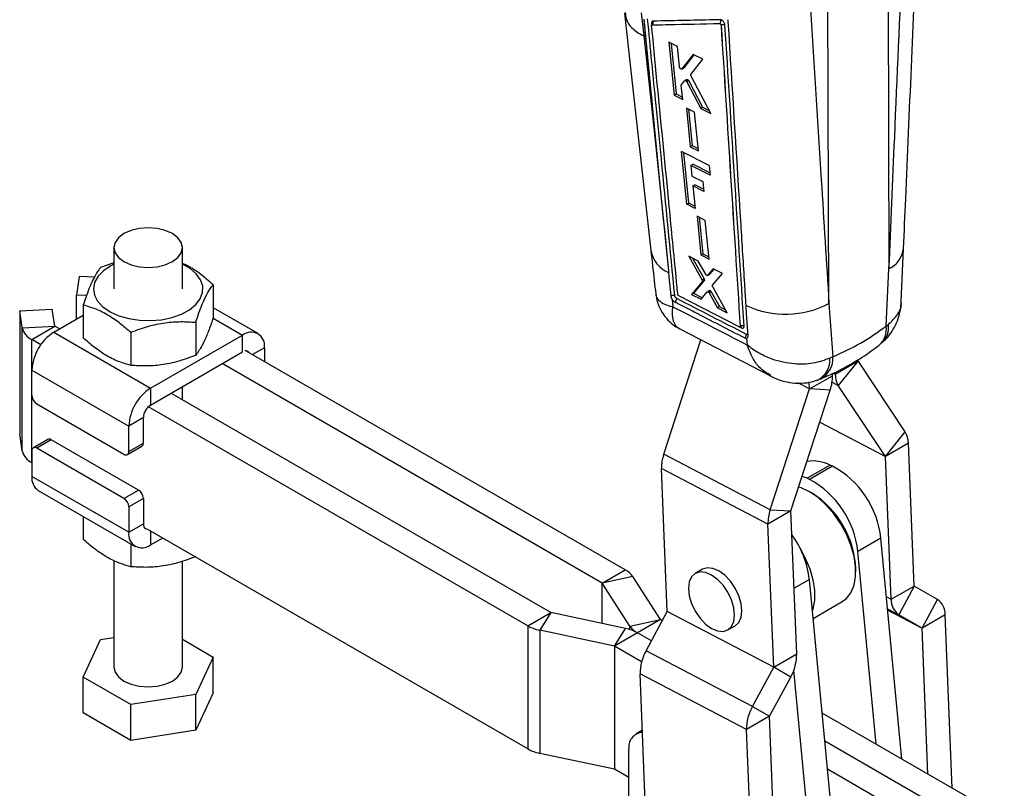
# Model space of a CAD drawing. Extents: x 78 to 731, y 58 to 554.
# Tile 16 of 17: x 527 to 719, y 295 to 445. Entities that reach past the tile are written whole.
import ezdxf

# ---------------------------------------------------------------- set-up
doc = ezdxf.new("R2010")
doc.units = 0
doc.header["$LTSCALE"] = 2
doc.layers.get('0').update_dxf_attribs({"linetype": 'CONTINUOUS'})

msp = doc.modelspace()

# ---------------------------------------------------------------- linework, layer by layer
at = {"color": 7, "linetype": 'CONTINUOUS'}
for p, q in [((696.305493, 459.502545), (696.531697, 396.035038)), ((684.855166, 389.29432), (684.628962, 452.761827)), ((648.287157, 445.86578), (648.811049, 441.364155)), ((663.84879, 443.457312), (663.85722, 443.462178)), ((663.85722, 443.462178), (663.857516, 443.461433)), ((655.359785, 439.303648), (653.687903, 440.136797)), ((653.687903, 440.136797), (654.712249, 429.856186)), ((654.115513, 439.923712), (655.097447, 430.078556)), ((655.752769, 435.336727), (655.359785, 439.303648)), ((658.400634, 437.786361), (656.212573, 434.956211)), ((658.554479, 437.709502), (656.597848, 435.178625)), ((660.318131, 436.828378), (658.400634, 437.786361)), ((656.181615, 434.929128), (656.566884, 435.151539)), ((656.597848, 435.178625), (656.212573, 434.956211)), ((656.597848, 435.178625), (656.564586, 435.155267)), ((657.972719, 433.867961), (660.318131, 436.828378)), ((661.857267, 426.264373), (657.997951, 433.560912)), ((656.378412, 429.019641), (656.10807, 431.749507)), ((656.13879, 431.886793), (656.75809, 432.645481)), ((657.172401, 432.89229), (656.786814, 432.669695)), ((657.403554, 432.833203), (657.017917, 432.61058)), ((657.5478, 432.654374), (657.162122, 432.431727)), ((657.162122, 432.431727), (659.879721, 427.259619)), ((657.547801, 432.654375), (660.266268, 427.482767)), ((655.097447, 430.078556), (654.712249, 429.856186)), ((654.712249, 429.856186), (656.378412, 429.019641)), ((655.097447, 430.078556), (656.335042, 429.457596)), ((660.266268, 427.482767), (659.879721, 427.259619)), ((660.266268, 427.482767), (661.556025, 426.833909)), ((657.109096, 427.320742), (657.851919, 419.801576)), ((658.706248, 426.517193), (657.109096, 427.320742)), ((657.53842, 427.104745), (658.238096, 420.024511)), ((659.445059, 418.995655), (658.706248, 426.517193)), ((659.879721, 427.259619), (661.857267, 426.264373)), ((658.238096, 420.024511), (657.851919, 419.801576)), ((657.851919, 419.801576), (659.445059, 418.995655)), ((658.238096, 420.024511), (659.401788, 419.436175)), ((661.539742, 416.151122), (656.149091, 418.880836)), ((657.170051, 408.600055), (656.149091, 418.880836)), ((657.555161, 408.822374), (656.578366, 418.663461)), ((657.973653, 416.161425), (658.359701, 416.384285)), ((657.973653, 416.161425), (658.178917, 414.081707)), ((661.723915, 414.259148), (657.973653, 416.161425)), ((661.680946, 414.700567), (658.359701, 416.384285)), ((661.539742, 416.151122), (661.723915, 414.259148)), ((658.178917, 414.081707), (660.27649, 413.016398)), ((658.367004, 412.175877), (658.752863, 412.398628)), ((658.367004, 412.175877), (658.801991, 407.767733)), ((660.463176, 411.109761), (658.367004, 412.175877)), ((660.419952, 411.551212), (658.752863, 412.398628)), ((660.27649, 413.016398), (660.463176, 411.109761)), ((652.084659, 411.0169), (653.592658, 395.655822)), ((657.170051, 408.600055), (657.555161, 408.822374)), ((658.801991, 407.767733), (657.170051, 408.600055)), ((658.75845, 408.208983), (657.555161, 408.822374)), ((659.180012, 406.284055), (659.92225, 398.764636)), ((660.765563, 405.473799), (659.180012, 406.284055)), ((659.608946, 406.064856), (660.306534, 398.986478)), ((661.503585, 397.951898), (660.765563, 405.473799)), ((545.67155, 400.172953), (545.67155, 392.116417)), ((559.004879, 392.116419), (559.004879, 400.172956)), ((660.306534, 398.986478), (659.92225, 398.764636)), ((659.92225, 398.764636), (661.503585, 397.951898)), ((660.306534, 398.986478), (661.460234, 398.393735)), ((698.913051, 389.675055), (699.367401, 399.986162)), ((545.671539, 397.226443), (543.084586, 396.317592)), ((659.401611, 397.544137), (657.575794, 398.483266)), ((657.575794, 398.483266), (660.157311, 393.852457)), ((658.286808, 398.117547), (660.540526, 394.073682)), ((660.851472, 394.977353), (659.401611, 397.544137)), ((653.592658, 395.655822), (653.624759, 395.329178)), ((661.21273, 394.756533), (661.596415, 394.97803)), ((662.310964, 396.046999), (661.237989, 394.776936)), ((661.621687, 394.99844), (661.237989, 394.776936)), ((661.621687, 394.99844), (661.595161, 394.980076)), ((662.448124, 395.976384), (661.621687, 394.99844)), ((662.211945, 392.829199), (664.102335, 395.124763)), ((664.102335, 395.124763), (662.310964, 396.046999)), ((695.970159, 384.909217), (696.531697, 396.035038)), ((538.920138, 394.578485), (538.368158, 390.936239)), ((541.856662, 394.430172), (538.920138, 394.578485)), ((564.978895, 392.930902), (564.978895, 386.502798)), ((660.188019, 393.528029), (658.124994, 391.071245)), ((660.571159, 393.749211), (658.507345, 391.291971)), ((660.540526, 394.073682), (660.157311, 393.852457)), ((660.571161, 393.74921), (660.188019, 393.528029)), ((655.432008, 391.061783), (655.429052, 391.083135)), ((658.507345, 391.291971), (658.124994, 391.071245)), ((658.124994, 391.071245), (659.979026, 390.111849)), ((658.507345, 391.291971), (660.220307, 390.405446)), ((659.979026, 390.111849), (661.160857, 391.549929)), ((661.570912, 391.793571), (661.188088, 391.572571)), ((661.769836, 391.755811), (661.386979, 391.534792)), ((661.932962, 391.568993), (661.55012, 391.347983)), ((661.55012, 391.347983), (663.14616, 388.472493)), ((661.932962, 391.568993), (663.52851, 388.693219)), ((665.066718, 387.4781), (662.244662, 392.503211)), ((540.355593, 390.835858), (538.368158, 390.936239)), ((538.368158, 386.227352), (538.368158, 390.936239)), ((654.336473, 390.095858), (654.490542, 388.666769)), ((667.391337, 384.723065), (655.644753, 390.76226)), ((684.855166, 389.29432), (685.601037, 378.92325)), ((527.328157, 387.886577), (533.637397, 388.205228)), ((527.832333, 384.559795), (527.328157, 387.886577)), ((527.328157, 387.886577), (527.328157, 363.934713)), ((534.141573, 384.878447), (533.637397, 388.205228)), ((539.697519, 389.020278), (539.697519, 382.592175)), ((573.722745, 383.431563), (564.978903, 388.479276)), ((663.52851, 388.693219), (663.14616, 388.472493)), ((663.14616, 388.472493), (665.066718, 387.4781)), ((663.52851, 388.693219), (664.735033, 388.068717)), ((533.95344, 383.678785), (539.697525, 386.994775)), ((561.591843, 385.63358), (561.591843, 379.205476)), ((527.832333, 384.559795), (534.141573, 384.878447)), ((527.832333, 360.607932), (527.832333, 384.559795)), ((529.667079, 382.288386), (534.145422, 384.873678)), ((533.95344, 383.678785), (552.809617, 372.793346)), ((535.084342, 384.331651), (534.145422, 384.873678)), ((548.951141, 383.678276), (548.951141, 377.250173)), ((655.819514, 384.348622), (673.457157, 375.185998)), ((667.562407, 384.835194), (667.563902, 384.836057)), ((667.563902, 384.836057), (667.563995, 384.835825)), ((695.970159, 384.909217), (696.421896, 385.218421)), ((531.43469, 381.267966), (529.667079, 382.288386)), ((529.667079, 358.336522), (529.667079, 382.288386)), ((552.809617, 372.793346), (570.722988, 383.134515)), ((570.722988, 379.868351), (570.722988, 383.134515)), ((652.679612, 359.940267), (659.924945, 382.215882)), ((668.968677, 381.204089), (668.888257, 382.546747)), ((552.809617, 369.527182), (570.722988, 379.868351)), ((645.210468, 337.466344), (571.241533, 380.167701)), ((574.96563, 380.684495), (574.96563, 378.017827)), ((640.732125, 334.881052), (566.763191, 377.582409)), ((685.601037, 378.92325), (685.040692, 378.648191)), ((686.047394, 375.539617), (690.525737, 378.12491)), ((690.527052, 378.120315), (686.67328, 373.354633)), ((690.525737, 378.12491), (690.514771, 378.396182)), ((699.688615, 364.300764), (690.527052, 378.120315)), ((529.710799, 376.330315), (548.566976, 365.444876)), ((529.710799, 371.376634), (529.710799, 376.330315)), ((686.047394, 375.539617), (686.032794, 375.900803)), ((681.050623, 372.655043), (680.996821, 373.986027)), ((681.050623, 372.655043), (685.528966, 375.240335)), ((685.528966, 375.240335), (685.513192, 375.630565)), ((552.809617, 372.793346), (552.809617, 369.527182)), ((630.738349, 329.111768), (556.769415, 371.813125)), ((559.004879, 370.522619), (559.004879, 373.103631)), ((673.397762, 349.123378), (681.04973, 372.649174)), ((677.452273, 348.923044), (685.104243, 372.448848)), ((685.104243, 372.448848), (681.04973, 372.649174)), ((695.834842, 359.535075), (686.67328, 373.354633)), ((530.653596, 369.743648), (547.624165, 359.946747)), ((626.260007, 326.526476), (552.291072, 369.227833)), ((551.395403, 367.077693), (548.566976, 365.444876)), ((551.395403, 362.124012), (551.395403, 367.077693)), ((548.566976, 360.491195), (548.566976, 365.444876)), ((695.834842, 359.535075), (699.688615, 364.300764)), ((527.832333, 360.607932), (527.328157, 363.934713)), ((532.815415, 362.841577), (529.986987, 361.20876)), ((533.482023, 362.775568), (530.653596, 361.142752)), ((550.452592, 352.978667), (533.482023, 362.775568)), ((529.710799, 360.598296), (529.710799, 355.644615)), ((547.624165, 351.345851), (530.653596, 361.142752)), ((548.290773, 359.880739), (551.119201, 361.513555)), ((548.566976, 360.491195), (551.395403, 362.124012)), ((700.3145, 362.115776), (695.836158, 359.530484)), ((701.439232, 334.291389), (700.3145, 362.115776)), ((673.397762, 349.123378), (652.679612, 359.940267)), ((696.960889, 331.706097), (695.836158, 359.530484)), ((529.7108, 358.311283), (529.667079, 358.336522)), ((672.973039, 346.331886), (652.254888, 357.148776)), ((653.37962, 329.324389), (652.254888, 357.148776)), ((685.071507, 357.844321), (680.593163, 355.259029)), ((685.539739, 357.637068), (681.061395, 355.051776)), ((685.539739, 357.637068), (685.071507, 357.844321)), ((548.566976, 344.759176), (529.710799, 355.644615)), ((680.593163, 355.259029), (679.633973, 355.630628)), ((681.061395, 355.051776), (680.593163, 355.259029)), ((530.953684, 352.897547), (549.809861, 342.012107)), ((547.624165, 351.345851), (550.452592, 352.978667)), ((551.395403, 351.345673), (548.566976, 349.712856)), ((551.395403, 351.345673), (551.395403, 346.391992)), ((681.560072, 352.359089), (681.088745, 352.631266)), ((548.566976, 349.712856), (548.566976, 344.759176)), ((677.451381, 348.917178), (672.973039, 346.331886)), ((673.397762, 349.123378), (677.452273, 348.923044)), ((678.576113, 321.092792), (677.451381, 348.917178)), ((539.697519, 347.849837), (539.697519, 343.398215)), ((548.566976, 344.759176), (551.395403, 346.391992)), ((626.260007, 302.574612), (552.291072, 345.275969)), ((674.09777, 318.507499), (672.973039, 346.331886)), ((552.809617, 342.309155), (555.119959, 343.642886)), ((694.950731, 343.606603), (690.472388, 341.02131)), ((699.053071, 300.614387), (694.950731, 343.606603)), ((548.951141, 342.507835), (548.951141, 338.056213)), ((545.67155, 339.223828), (545.67155, 318.518871)), ((694.052586, 303.501106), (690.472388, 341.02131)), ((559.004879, 318.518874), (559.004879, 339.120403)), ((640.732125, 334.881052), (645.210468, 337.466344)), ((660.234874, 337.55635), (658.820659, 336.739942)), ((690.067541, 337.077852), (690.067541, 337.622124)), ((646.676837, 336.144118), (640.735207, 334.878273)), ((652.039253, 327.755886), (646.676837, 336.144118)), ((686.340622, 280.07351), (681.044298, 335.57859)), ((646.097623, 326.490041), (640.735207, 334.878273)), ((696.960889, 331.706097), (701.439232, 334.291389)), ((701.442311, 334.28511), (698.426819, 328.717181)), ((705.989138, 331.665182), (701.442311, 334.28511)), ((702.973646, 326.097253), (705.989138, 331.665182)), ((681.76832, 327.990896), (687.436769, 331.263222)), ((626.260007, 326.526476), (630.738349, 329.111768)), ((630.743162, 329.109989), (628.550417, 325.679959)), ((645.273582, 326.014332), (630.743162, 329.109989)), ((646.097623, 326.490041), (652.039253, 327.755886)), ((652.042335, 327.753107), (647.563993, 325.167815)), ((649.244695, 321.684534), (653.377177, 329.314921)), ((652.414857, 327.538055), (652.042335, 327.753107)), ((674.095327, 318.498032), (653.377177, 329.314921)), ((674.09777, 318.507499), (653.37962, 329.324389)), ((702.973646, 326.097253), (698.426819, 328.717181)), ((707.455069, 328.676267), (702.976726, 326.090974)), ((708.817252, 294.977646), (707.455069, 328.676267)), ((626.260007, 326.526476), (626.260007, 302.574612)), ((643.080836, 322.584302), (645.273582, 326.014332)), ((665.170143, 325.741122), (666.584358, 326.557531)), ((704.124907, 297.686479), (702.976726, 326.090974)), ((543.084586, 323.860878), (545.671539, 324.261044)), ((559.004875, 323.922917), (564.978895, 320.474188)), ((628.550417, 325.679959), (628.550417, 301.728095)), ((643.080836, 322.584302), (628.550417, 325.679959)), ((647.563993, 325.167815), (643.08565, 322.582522)), ((650.281541, 323.599008), (647.563993, 325.167815)), ((539.697519, 316.563565), (543.084586, 323.860878)), ((643.080836, 322.584302), (643.080836, 298.632438)), ((643.08565, 322.582522), (643.08565, 298.630659)), ((648.374756, 319.529186), (643.08565, 322.582522)), ((564.978895, 320.474188), (561.591843, 313.176866)), ((564.978895, 313.506373), (564.978895, 320.474188)), ((669.962844, 310.867645), (649.244695, 321.684534)), ((674.09777, 318.507499), (678.576113, 321.092792)), ((669.962844, 310.867645), (674.095327, 318.498032)), ((677.413168, 316.586258), (674.095327, 318.498032)), ((548.951141, 311.221563), (539.697519, 316.563565)), ((539.697519, 309.595749), (539.697519, 316.563565)), ((668.799897, 306.361111), (648.081747, 317.178)), ((649.929667, 271.462903), (648.081747, 317.178)), ((673.280685, 308.955872), (677.413168, 316.586258)), ((681.862279, 277.488217), (678.007202, 317.88913)), ((561.591843, 313.176866), (548.951141, 311.221563)), ((564.978895, 313.506373), (561.591843, 306.209051)), ((561.591843, 306.209051), (561.591843, 313.176866)), ((548.951141, 304.253747), (548.951141, 311.221563)), ((669.962844, 310.867645), (673.280685, 308.955872)), ((548.951141, 304.253747), (539.697519, 309.595749)), ((673.278241, 308.946404), (668.799897, 306.361111)), ((675.12616, 263.231307), (673.278241, 308.946404)), ((718.979709, 289.110984), (683.52525, 309.578407)), ((561.591843, 306.209051), (548.951141, 304.253747)), ((648.525215, 306.207175), (647.292989, 305.495827)), ((670.647817, 260.646014), (668.799897, 306.361111)), ((714.501366, 286.525691), (684.047391, 304.106397)), ((643.080836, 298.632438), (628.550417, 301.728095)), ((645.912009, 288.290153), (645.912009, 302.443527)), ((645.912007, 296.999038), (643.08565, 298.630659)), ((710.023023, 283.940399), (684.569534, 298.634386))]:
    msp.add_line(p, q, dxfattribs=at)
at = {"color": 8, "linetype": 'CONTINUOUS'}
for p, q in [((650.310884, 443.824892), (650.346542, 443.460182)), ((564.964226, 386.458978), (570.722988, 383.134515)), ((667.482292, 384.703424), (667.816238, 384.531592)), ((574.96563, 380.684495), (572.655977, 379.351161)), ((685.696252, 375.722949), (686.047394, 375.539617)), ((681.04973, 372.649174), (678.807469, 373.819853)), ((681.050623, 372.655043), (678.820512, 373.819374)), ((685.462825, 373.986607), (686.67328, 373.354633)), ((683.070292, 366.195508), (695.836158, 359.530484)), ((683.071376, 366.198847), (695.834842, 359.535075)), ((552.809617, 344.976619), (552.809617, 342.309155)), ((681.044298, 335.57859), (678.060195, 333.855904)), ((640.732125, 326.981874), (640.732125, 334.881052)), ((640.735207, 326.981217), (640.735207, 334.878273)), ((696.040428, 332.186667), (696.960889, 331.706097)), ((696.263725, 329.846526), (698.426819, 328.717181)), ((696.288433, 329.587584), (702.973646, 326.097253)), ((696.288903, 329.582668), (702.976726, 326.090974)), ((646.097623, 325.799117), (646.097623, 326.490041))]:
    msp.add_line(p, q, dxfattribs=at)
at = {"color": 7, "linetype": 'CONTINUOUS', "flags": 128}
for points in [[(645.061141, 445.828094), (645.918898, 438.103739), (650.191894, 399.580389)], [(648.788337, 444.632553), (651.42853, 417.707698), (652.084659, 411.0169)], [(648.811049, 441.364155), (650.9361, 421.674453), (652.084659, 411.0169)], [(554.063669, 396.455511), (555.671542, 396.839986), (557.052262, 397.451593), (558.111711, 398.248666), (558.777714, 399.176871), (559.004879, 400.172956), (558.777711, 401.169047), (558.111721, 402.097245), (557.052252, 402.894319), (555.671545, 403.505929), (554.06367, 403.890405), (552.338217, 404.021538), (550.612746, 403.890407), (549.004873, 403.505932), (547.624167, 402.894317), (546.564704, 402.097252), (545.898701, 401.169047), (545.67155, 400.172953), (545.898704, 399.17687), (546.564708, 398.248664), (547.624162, 397.451598), (549.004884, 396.839981), (550.612745, 396.455513), (552.338212, 396.324371), (554.063669, 396.455511)], [(545.671546, 396.9233), (545.054787, 396.615168), (543.635171, 395.676696), (542.571862, 394.592464), (541.908395, 393.406858), (541.671928, 392.168421), (541.872132, 390.927859), (542.500822, 389.735955), (543.53225, 388.64151), (544.924207, 387.689323), (546.619683, 386.918387), (548.549282, 386.360256), (550.633996, 386.037786), (552.788483, 385.964174), (554.924537, 386.142436), (556.9547, 386.565277), (558.795882, 387.215371), (560.372661, 388.066129), (561.620529, 389.082696), (562.488361, 390.223473), (562.940659, 391.441738), (562.958881, 392.687633), (562.542293, 393.91014), (561.707958, 395.059207), (560.49002, 396.087799), (559.004875, 396.923303)], [(653.624759, 395.329178), (653.709216, 394.469877), (654.07101, 390.790135)], [(669.096233, 383.020701), (669.044764, 383.835315), (668.82765, 387.273032), (668.724551, 388.906196)], [(681.087284, 352.63211), (679.437167, 353.408133), (678.961927, 353.564443)], [(687.436769, 331.263222), (688.253684, 331.875605), (689.126081, 332.999009), (689.724726, 334.43785), (690.029232, 336.143139), (690.029232, 338.056796), (689.724726, 340.113657), (689.126081, 342.243683), (688.253684, 344.374332), (687.137244, 346.433049), (685.81478, 348.349726), (684.331327, 350.059097), (682.737402, 351.502948), (681.087284, 352.63211)], [(551.395403, 346.391992), (551.422577, 346.089081), (551.503054, 345.829184), (551.633741, 345.62229), (551.809616, 345.476349), (552.023922, 345.39697), (552.268421, 345.387204), (552.291072, 345.389709)], [(679.2252, 341.639075), (680.239807, 339.748019), (681.112203, 337.61737), (681.710849, 335.487344), (682.015355, 333.430483), (682.015355, 331.516826), (681.710849, 329.811537), (681.622003, 329.524289)], [(666.584358, 326.557531), (666.584616, 326.557678), (667.29818, 327.219605), (667.746746, 328.211183), (667.899743, 329.464847), (667.746746, 330.895154), (667.29818, 332.40464), (666.584616, 333.890426), (665.654679, 335.251264), (664.571746, 336.394415), (663.409615, 337.241978), (662.247486, 337.736182), (661.164552, 337.843359), (660.234874, 337.55635)], [(661.9954, 326.0555), (663.157531, 325.56129), (664.240464, 325.454113), (665.170401, 325.741269), (665.883965, 326.403196), (666.332531, 327.394774), (666.485529, 328.648438), (666.332531, 330.078746), (665.883965, 331.588231), (665.170401, 333.074017), (664.240464, 334.434855), (663.157531, 335.578006), (661.9954, 336.425569), (660.833271, 336.919773), (659.750338, 337.02695), (658.820401, 336.739794), (658.106835, 336.077872), (657.65827, 335.08629), (657.505273, 333.832629), (657.65827, 332.402318), (658.106835, 330.892838), (658.820401, 329.407046), (659.750338, 328.046208), (660.833271, 326.903057), (661.9954, 326.0555)], [(545.67155, 318.518871), (545.898704, 317.522788), (546.564708, 316.594582), (547.624162, 315.797516), (549.004884, 315.185898), (550.612745, 314.80143), (552.338212, 314.670289), (554.063669, 314.801428), (555.671542, 315.185904), (557.052262, 315.797511), (558.111711, 316.594583), (558.777714, 317.522789), (559.004879, 318.518874)]]:
    msp.add_lwpolyline(points, dxfattribs=at)
at = {"color": 7, "linetype": 'CONTINUOUS'}
for centre, radius, start, end in [((650.032046, 443.989356), 0.615802, 309.71974342, 24.80943165), ((654.414106, 390.226109), 0.806486, 305.87846809, 2.44647051), ((676.397952, 405.388064), 18.180568, 245.03490344, 297.72179171), ((531.132864, 385.349102), 3.393599, 193.44942571, 244.41012133), ((538.922098, 375.911149), 9.220831, 122.60548057, 177.39451586), ((534.148515, 384.880112), 0.007139, 193.49132472, 244.3295831), ((572.379183, 381.104057), 2.620256, 350.78597494, 129.20328357), ((667.542163, 384.528528), 0.274093, 0.64052952, 60.88600647), ((667.979672, 383.245888), 0.798938, 305.34560985, 2.51754789), ((571.374106, 379.36316), 0.696838, 34.79760356, 85.20783484), ((690.534699, 378.124988), 0.008963, 180.50151095, 211.42742929), ((677.445587, 375.042163), 8.085808, 341.29326325, 1.40438135), ((690.307774, 375.577862), 4.260551, 180.51432491, 211.45422881), ((557.778275, 365.02571), 9.220831, 122.60548057, 177.39451586), ((681.033611, 372.654629), 0.017017, 341.30321483, 1.39441156), ((531.757721, 371.469762), 2.049039, 182.60496578, 237.39460868), ((554.465835, 366.937971), 3.073609, 122.60546928, 177.39452031), ((696.054074, 362.077522), 4.260597, 0.51443818, 31.45405149), ((533.091465, 362.230374), 0.670651, 54.38351567, 114.30634177), ((531.132864, 361.397239), 3.393599, 193.44942571, 244.41012133), ((530.285557, 360.691542), 0.582273, 50.79685851, 189.21518712), ((547.992209, 360.39796), 0.58228, 230.79664048, 9.21390947), ((550.770198, 362.039175), 0.630935, 303.58352854, 7.72751253), ((660.338222, 357.346956), 8.085764, 161.29319064, 181.40444542), ((681.685818, 350.96825), 7.664415, 63.78495946, 98.26124077), ((695.827207, 359.530404), 0.00895, 0.51246818, 31.46014715), ((676.854383, 341.639866), 18.202908, 6.2026406, 61.50115229), ((532.565008, 355.281275), 2.877243, 172.74528886, 235.94256055), ((672.37604, 339.054574), 18.202908, 6.2026406, 61.50115229), ((549.348447, 351.252524), 2.049074, 2.60549584, 57.39456593), ((546.52002, 349.619708), 2.049074, 2.60549584, 57.39456593), ((671.771071, 336.883828), 18.311359, 2.31073639, 57.68926717), ((681.056389, 346.530066), 8.08578, 161.2932286, 181.40444578), ((677.468349, 348.917598), 0.016973, 161.28626306, 181.41781902), ((551.153423, 344.339613), 2.620256, 170.78597464, 309.20327361), ((662.134411, 333.229397), 19.05525, 7.08162641, 35.55132615), ((643.206144, 333.769291), 4.205415, 34.38194708, 61.5360703), ((640.727911, 334.873278), 0.008843, 34.39719153, 61.53912836), ((701.446488, 334.291053), 0.007264, 177.34689958, 234.90086361), ((700.411077, 331.544315), 3.453979, 177.31532164, 234.93644643), ((704.004871, 328.838041), 3.453989, 357.31545176, 54.93638595), ((630.746441, 329.126256), 0.016594, 240.81568143, 258.60454598), ((652.046564, 327.760895), 0.008862, 214.42122384, 241.50178041), ((653.360708, 329.324221), 0.018913, 330.54649433, 0.50815087), ((630.109093, 333.419074), 7.894515, 240.81936344, 258.6128324), ((643.714891, 318.275177), 7.894557, 60.81941026, 78.61278328), ((649.568331, 328.864885), 4.205437, 214.3820221, 241.53599878), ((702.969478, 326.091313), 0.007256, 357.32072787, 54.94361008), ((643.077546, 322.567998), 0.016632, 60.8399088, 78.58902632), ((657.072719, 317.261129), 8.991356, 150.53037696, 180.5297268), ((669.58519, 321.009647), 8.991307, 330.53032798, 0.52983546), ((674.078872, 318.507328), 0.018899, 330.53569601, 0.51894919), ((677.790857, 306.444244), 8.991344, 150.5303687, 180.5297591), ((673.29712, 308.946579), 0.01888, 150.51484701, 180.5313195), ((648.760211, 302.927318), 2.888998, 94.34468897, 189.64015739), ((630.109093, 309.46721), 7.894515, 240.81936344, 258.6128324), ((643.077546, 298.616134), 0.016632, 60.8399088, 78.58902632)]:
    msp.add_arc(centre, radius, start, end, dxfattribs=at)
at = {"color": 8, "linetype": 'CONTINUOUS'}
for centre, radius, start, end in [((655.864782, 400.647895), 5.771174, 190.64514459, 247.16118436), ((694.314981, 400.622257), 5.094743, 295.79157219, 352.83527643), ((691.897103, 384.277393), 4.12177, 311.77042338, 8.8175994), ((692.231658, 384.671797), 4.225742, 313.63383563, 7.43236086), ((680.540324, 378.365881), 4.509214, 299.02085024, 3.58948703), ((681.082882, 378.602826), 4.529503, 298.61999193, 4.05657694)]:
    msp.add_arc(centre, radius, start, end, dxfattribs=at)
at = {"color": 7, "linetype": 'CONTINUOUS'}
msp.add_ellipse((623.761333, 487.262315), major_axis=(-70.036746, 103.907468), ratio=0.6163370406, start_param=3.0212207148, end_param=3.1761696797, dxfattribs=at)
for points, knots in [([(699.369352, 399.985035), (699.509729, 403.215132), (700.392932, 423.537692), (701.263916, 443.852661), (701.996464, 460.93874)], [0, 0, 0, 0, 0.15894139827, 1, 1, 1, 1]), ([(696.531697, 396.035038), (696.901646, 404.56807), (697.782565, 424.886812), (698.654137, 445.199859), (699.159685, 456.982267)], [0, 0, 0, 0, 0.4199586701, 1, 1, 1, 1]), ([(681.262405, 446.650387), (681.953999, 435.559075), (683.146317, 416.437486), (684.349767, 397.322024), (684.855166, 389.29432)], [0, 0, 0, 0, 0.5800413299, 1, 1, 1, 1]), ([(645.172963, 445.914105), (645.263127, 445.296165), (645.469452, 443.882104), (646.99683, 442.408217), (648.306556, 441.615252), (648.762704, 441.388218), (648.811049, 441.364155)], [0, 0, 0, 0, 0.3462479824, 0.7923364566, 0.9779903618, 1, 1, 1, 1]), ([(648.796809, 444.637443), (649.346405, 439.024296), (650.945236, 422.695085), (652.543678, 406.369504), (653.592658, 395.655822)], [0, 0, 0, 0, 0.3437488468, 1, 1, 1, 1]), ([(654.830843, 390.839855), (653.963219, 399.68741), (652.75346, 412.023876), (650.993408, 429.975158), (650.100853, 439.078447), (649.55046, 444.691978)], [0, 0, 0, 0, 0.492937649, 0.6873207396, 1, 1, 1, 1]), ([(650.591014, 444.247747), (650.537607, 444.238382), (650.430798, 444.219651), (650.333275, 444.092101), (650.302874, 443.947701), (650.309227, 443.850291), (650.310884, 443.824892)], [0, 0, 0, 0, 0.2982245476, 0.5964253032, 0.8947704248, 1, 1, 1, 1]), ([(650.476608, 443.614637), (650.468265, 443.654675), (650.451094, 443.737074), (650.358491, 443.795073), (650.310884, 443.824892)], [0, 0, 0, 0, 0.4858928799, 1, 1, 1, 1]), ([(650.33195, 443.374445), (650.331684, 443.396911), (650.331133, 443.443463), (650.357904, 443.492184), (650.393421, 443.513069), (650.418732, 443.515135), (650.425565, 443.515692)], [0, 0, 0, 0, 0.2851139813, 0.5908009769, 0.8895206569, 1, 1, 1, 1]), ([(655.429052, 391.083135), (655.410975, 391.268635), (655.279758, 392.615175), (654.69594, 398.605967), (653.015499, 415.849356), (651.44728, 431.934535), (650.33195, 443.374445)], [0, 0, 0, 0, 0.0106438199, 0.0772634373, 0.3437422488, 1, 1, 1, 1]), ([(650.477483, 443.640986), (650.477508, 443.641207), (650.477679, 443.642698), (650.470969, 443.612205), (650.438043, 443.546064), (650.389576, 443.520371), (650.368978, 443.509452)], [0, 0, 0, 0, 0.0527130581, 0.3563800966, 0.7264687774, 1, 1, 1, 1]), ([(650.425563, 443.515694), (650.623556, 443.519978), (651.719755, 443.543702), (656.093081, 443.638804), (660.271406, 443.731399), (663.550754, 443.804071)], [0, 0, 0, 0, 0.0452789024, 0.2506896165, 1, 1, 1, 1]), ([(663.721979, 444.535148), (663.497148, 444.530155), (661.307694, 444.481532), (656.929506, 444.385015), (652.778783, 444.295126), (650.591014, 444.247747)], [0, 0, 0, 0, 0.0513421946, 0.4999801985, 1, 1, 1, 1]), ([(663.721979, 444.535148), (663.728267, 444.518991), (663.746373, 444.472469), (663.771989, 444.363982), (663.777044, 444.205915), (663.733874, 444.030099), (663.654549, 443.889234), (663.582685, 443.83027), (663.550754, 443.804071)], [0, 0, 0, 0, 0.0637754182, 0.183640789, 0.3985028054, 0.6133445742, 0.8282014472, 1, 1, 1, 1]), ([(663.550754, 443.804071), (663.569164, 443.801845), (663.608771, 443.797056), (663.676417, 443.75774), (663.741842, 443.696376), (663.798051, 443.619577), (663.820635, 443.564357), (663.832011, 443.536544)], [0, 0, 0, 0, 0.18224163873, 0.39207161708, 0.59350961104, 0.79526389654, 1, 1, 1, 1]), ([(664.612475, 443.498707), (664.602568, 443.568389), (664.581829, 443.714245), (664.475738, 443.955053), (664.320301, 444.184856), (664.130873, 444.37237), (663.918856, 444.508302), (663.789801, 444.5259), (663.721979, 444.535148)], [0, 0, 0, 0, 0.1522619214, 0.3187075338, 0.4831384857, 0.6494669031, 0.815783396, 1, 1, 1, 1]), ([(663.832011, 443.536544), (663.833444, 443.533459), (663.845356, 443.507816), (663.851664, 443.483539), (663.857213, 443.462182)], [0, 0, 0, 0, 0.1203025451, 1, 1, 1, 1]), ([(663.832011, 443.536544), (663.832477, 443.535156), (663.841641, 443.507855), (663.845305, 443.481926), (663.848783, 443.457316)], [0, 0, 0, 0, 0.050849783, 1, 1, 1, 1]), ([(663.84879, 443.457312), (664.466083, 433.684603), (665.700669, 414.139183), (666.941827, 394.603192), (667.562405, 384.835195)], [0, 0, 0, 0, 0.49999993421, 1, 1, 1, 1]), ([(664.612475, 443.498707), (664.556495, 443.522084), (664.444535, 443.56884), (664.232746, 443.580694), (664.021953, 443.548034), (663.912329, 443.4903), (663.857516, 443.461433)], [0, 0, 0, 0, 0.2499991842, 0.5000000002, 0.7499990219, 1, 1, 1, 1]), ([(663.857516, 443.461433), (664.474222, 433.679697), (665.706557, 414.133298), (666.945147, 394.596116), (667.563901, 384.836058)], [0, 0, 0, 0, 0.5004367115, 1, 1, 1, 1]), ([(668.326307, 384.867741), (667.706251, 394.628739), (666.46505, 414.167874), (665.230361, 433.716047), (664.612475, 443.498707)], [0, 0, 0, 0, 0.4995614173, 1, 1, 1, 1]), ([(665.247958, 444.188803), (665.231379, 444.300885), (665.21454, 444.414719), (665.170591, 444.534284), (665.169914, 444.536126)], [0, 0, 0, 0, 0.9846005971, 1, 1, 1, 1]), ([(668.724551, 388.906196), (668.708794, 389.155852), (668.620708, 390.551465), (668.290103, 395.791165), (667.144496, 413.965312), (666.075568, 430.999964), (665.247966, 444.188799)], [0, 0, 0, 0, 0.01355209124, 0.0757580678, 0.28441895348, 1, 1, 1, 1]), ([(655.966322, 434.976674), (655.939203, 434.999912), (655.884969, 435.046384), (655.817721, 435.141975), (655.769282, 435.243197), (655.758184, 435.306053), (655.752769, 435.336727)], [0, 0, 0, 0, 0.2526441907, 0.5052678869, 0.7585722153, 1, 1, 1, 1]), ([(656.212573, 434.956211), (656.196824, 434.941836), (656.165323, 434.913084), (656.092796, 434.9119), (656.023496, 434.936923), (655.981194, 434.966334), (655.966322, 434.976674)], [0, 0, 0, 0, 0.2825970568, 0.565234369, 0.8471494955, 1, 1, 1, 1]), ([(657.997951, 433.560912), (657.982398, 433.594805), (657.951291, 433.662598), (657.93734, 433.75937), (657.947166, 433.828413), (657.966004, 433.857568), (657.972719, 433.867961)], [0, 0, 0, 0, 0.2812100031, 0.5624687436, 0.8440342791, 1, 1, 1, 1]), ([(656.10807, 431.749507), (656.107409, 431.779223), (656.106174, 431.834699), (656.128447, 431.870274), (656.13879, 431.886793)], [0, 0, 0, 0, 0.5356590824, 1, 1, 1, 1]), ([(656.78923, 432.665672), (656.796234, 432.671031), (656.820135, 432.689318), (656.881601, 432.685221), (656.954296, 432.658127), (656.9999, 432.624045), (657.017917, 432.61058)], [0, 0, 0, 0, 0.1353116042, 0.4617442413, 0.7873519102, 1, 1, 1, 1]), ([(657.017917, 432.61058), (657.044952, 432.585867), (657.100513, 432.535077), (657.141222, 432.466788), (657.162122, 432.431727)], [0, 0, 0, 0, 0.4865681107, 1, 1, 1, 1]), ([(657.174816, 432.888268), (657.18182, 432.893628), (657.20572, 432.911916), (657.267211, 432.907798), (657.339909, 432.880745), (657.385529, 432.846667), (657.403554, 432.833203)], [0, 0, 0, 0, 0.1353126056, 0.4617216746, 0.7873270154, 1, 1, 1, 1]), ([(657.403554, 432.833203), (657.430595, 432.808494), (657.486171, 432.757711), (657.526892, 432.689431), (657.5478, 432.654374)], [0, 0, 0, 0, 0.4865758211, 1, 1, 1, 1]), ([(650.193559, 399.580908), (650.409296, 397.630529), (650.718547, 394.834721), (651.032143, 392.036347), (651.126972, 391.190143)], [0, 0, 0, 0, 0.6976085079, 1, 1, 1, 1]), ([(564.978895, 392.930902), (564.176221, 393.628222), (562.553459, 395.037989), (560.523508, 396.417415), (559.34383, 396.936322), (559.004875, 397.085419)], [0, 0, 0, 0, 0.41091245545, 0.83073847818, 1, 1, 1, 1]), ([(543.084586, 396.317592), (542.961671, 396.159282), (542.560913, 395.643118), (541.858254, 394.506763), (540.83326, 392.341455), (540.121426, 390.259882), (539.697519, 389.020278)], [0, 0, 0, 0, 0.1113114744, 0.3629256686, 0.6206138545, 1, 1, 1, 1]), ([(661.028138, 394.784014), (661.000532, 394.804627), (660.945323, 394.84585), (660.886435, 394.919194), (660.859061, 394.96473), (660.851472, 394.977353)], [0, 0, 0, 0, 0.4195658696, 0.8391007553, 1, 1, 1, 1]), ([(561.591843, 385.63358), (562.01575, 386.873212), (562.720402, 388.933826), (563.745073, 391.106335), (564.448124, 392.247284), (564.855982, 392.772593), (564.978895, 392.930902)], [0, 0, 0, 0, 0.3793840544, 0.630642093, 0.8886890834, 1, 1, 1, 1]), ([(660.157311, 393.852457), (660.173797, 393.818534), (660.206769, 393.750687), (660.224607, 393.652169), (660.218069, 393.574855), (660.197058, 393.542112), (660.18802, 393.528028)], [0, 0, 0, 0, 0.2662525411, 0.5324967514, 0.7989070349, 1, 1, 1, 1]), ([(660.540526, 394.073682), (660.557007, 394.039756), (660.589969, 393.971905), (660.607785, 393.873373), (660.601227, 393.796047), (660.580204, 393.763297), (660.571161, 393.74921)], [0, 0, 0, 0, 0.2662533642, 0.5324970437, 0.7989068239, 1, 1, 1, 1]), ([(661.237989, 394.776936), (661.225745, 394.766613), (661.197189, 394.742536), (661.131939, 394.737977), (661.070331, 394.758705), (661.03537, 394.779676), (661.028138, 394.784014)], [0, 0, 0, 0, 0.249282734, 0.5814004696, 0.9134076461, 1, 1, 1, 1]), ([(651.127371, 391.18901), (651.218799, 390.638281), (651.404335, 389.520672), (652.112172, 387.885807), (653.134996, 386.406116), (654.402245, 385.181562), (655.363302, 384.620202), (655.820032, 384.353423)], [0, 0, 0, 0, 0.19368151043, 0.39304272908, 0.61374618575, 0.81643786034, 1, 1, 1, 1]), ([(655.644753, 390.76226), (655.622602, 390.776158), (655.578298, 390.803953), (655.516248, 390.872533), (655.466773, 390.951552), (655.441104, 391.017203), (655.43391, 391.052465), (655.432008, 391.061783)], [0, 0, 0, 0, 0.2297664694, 0.4595434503, 0.6889860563, 0.9178146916, 1, 1, 1, 1]), ([(661.19055, 391.568408), (661.198127, 391.574046), (661.222699, 391.592327), (661.284964, 391.587005), (661.346171, 391.562175), (661.380361, 391.539233), (661.386979, 391.534792)], [0, 0, 0, 0, 0.1662124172, 0.5390069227, 0.9107697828, 1, 1, 1, 1]), ([(661.386979, 391.534792), (661.414236, 391.512598), (661.468748, 391.468211), (661.521704, 391.397061), (661.545479, 391.355999), (661.55012, 391.347983)], [0, 0, 0, 0, 0.445920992, 0.8918273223, 1, 1, 1, 1]), ([(661.573374, 391.789408), (661.580954, 391.79505), (661.605531, 391.813346), (661.667817, 391.808014), (661.729026, 391.783193), (661.763218, 391.760252), (661.769836, 391.755811)], [0, 0, 0, 0, 0.166232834, 0.5390094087, 0.9107702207, 1, 1, 1, 1]), ([(661.769836, 391.755811), (661.797095, 391.733618), (661.851611, 391.689231), (661.904548, 391.618068), (661.928322, 391.577007), (661.932962, 391.568993)], [0, 0, 0, 0, 0.4459330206, 0.8918627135, 1, 1, 1, 1]), ([(662.244662, 392.503211), (662.228018, 392.537034), (662.19473, 392.604677), (662.176182, 392.703335), (662.182018, 392.78145), (662.202881, 392.814737), (662.211945, 392.829199)], [0, 0, 0, 0, 0.2653068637, 0.5306015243, 0.7960717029, 1, 1, 1, 1]), ([(654.07101, 390.790135), (654.117512, 390.815685), (654.211167, 390.867143), (654.390345, 390.907541), (654.575366, 390.913414), (654.727676, 390.886558), (654.802777, 390.85256), (654.830843, 390.839855)], [0, 0, 0, 0, 0.212907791, 0.4287931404, 0.644678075, 0.8672093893, 1, 1, 1, 1]), ([(654.07101, 390.790135), (654.092743, 390.674142), (654.132976, 390.45941), (654.257356, 390.217044), (654.328532, 390.108022), (654.336473, 390.095858)], [0, 0, 0, 0, 0.5106881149, 0.9454065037, 1, 1, 1, 1]), ([(654.336473, 390.095858), (654.388843, 390.023814), (654.509386, 389.857985), (654.705142, 389.678749), (654.837241, 389.601574), (654.886762, 389.572644)], [0, 0, 0, 0, 0.3244190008, 0.7467424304, 1, 1, 1, 1]), ([(655.219863, 390.260538), (655.180449, 390.285185), (655.100826, 390.334977), (654.989035, 390.458176), (654.899737, 390.600711), (654.846938, 390.734004), (654.835407, 390.80984), (654.830843, 390.839855)], [0, 0, 0, 0, 0.2128610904, 0.4300210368, 0.644681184, 0.8593684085, 1, 1, 1, 1]), ([(654.886762, 389.572644), (655.114961, 389.455297), (656.365618, 388.812171), (660.884626, 386.487548), (665.174306, 384.277591), (668.441863, 382.594212)], [0, 0, 0, 0, 0.0504947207, 0.2767380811, 1, 1, 1, 1]), ([(668.777839, 383.280981), (664.259722, 385.603744), (659.740853, 387.926893), (655.220616, 390.26015), (655.219864, 390.260538)], [0, 0, 0, 0, 0.9998335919, 1, 1, 1, 1]), ([(695.117621, 381.643441), (695.439268, 381.917202), (696.215177, 382.577597), (697.182534, 383.897351), (698.037339, 385.484899), (698.595249, 387.196899), (698.877416, 388.605209), (698.885376, 389.438201), (698.887661, 389.677261)], [0, 0, 0, 0, 0.1378719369, 0.3325880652, 0.5315965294, 0.7268396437, 0.9216056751, 1, 1, 1, 1]), ([(539.697519, 389.020278), (540.50067, 388.795362), (542.124385, 388.340654), (544.530135, 387.128402), (546.829869, 385.54164), (548.239746, 384.303179), (548.951141, 383.678276)], [0, 0, 0, 0, 0.2646054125, 0.5349476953, 0.7653441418, 1, 1, 1, 1]), ([(654.490542, 388.666769), (656.869618, 387.441557), (661.696285, 384.955849), (666.521714, 382.466455), (668.968677, 381.204089)], [0, 0, 0, 0, 0.4929023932, 1, 1, 1, 1]), ([(548.951141, 383.678276), (550.048267, 384.086715), (552.266308, 384.912448), (555.552627, 385.597341), (558.694118, 385.824135), (560.620051, 385.697485), (561.591843, 385.63358)], [0, 0, 0, 0, 0.2646052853, 0.5349481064, 0.7653428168, 1, 1, 1, 1]), ([(564.978895, 386.502798), (564.855981, 386.131478), (564.455223, 384.920808), (563.752557, 383.02941), (562.727593, 380.778153), (562.015753, 379.792466), (561.591843, 379.205476)], [0, 0, 0, 0, 0.1113114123, 0.362925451, 0.6206141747, 1, 1, 1, 1]), ([(667.562407, 384.835194), (667.561767, 384.812161), (667.560487, 384.766098), (667.53113, 384.720222), (667.48504, 384.698909), (667.434994, 384.703408), (667.40242, 384.718074), (667.391336, 384.723065)], [0, 0, 0, 0, 0.2211396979, 0.4422508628, 0.663660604, 0.8855562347, 1, 1, 1, 1]), ([(667.535034, 384.720649), (667.541682, 384.726136), (667.582427, 384.759762), (667.658641, 384.767043), (667.702389, 384.756031), (667.695724, 384.758876), (667.695216, 384.759093)], [0, 0, 0, 0, 0.1068897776, 0.6550286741, 0.9737000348, 1, 1, 1, 1]), ([(668.326307, 384.867741), (668.27039, 384.892167), (668.158556, 384.941021), (667.944466, 384.954945), (667.73068, 384.923076), (667.619557, 384.864908), (667.563995, 384.835825)], [0, 0, 0, 0, 0.2499998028, 0.5000003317, 0.7500010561, 1, 1, 1, 1]), ([(667.816237, 384.531599), (667.880235, 384.506027), (668.008226, 384.454885), (668.168956, 384.481184), (668.281926, 384.582675), (668.328581, 384.725303), (668.326882, 384.831734), (668.326307, 384.867741)], [0, 0, 0, 0, 0.22161147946, 0.44320409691, 0.66485113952, 0.88661641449, 1, 1, 1, 1]), ([(548.951141, 377.250173), (548.147995, 377.475087), (546.524281, 377.929794), (544.118534, 379.14204), (541.818797, 380.728813), (540.408919, 381.96727), (539.697519, 382.592175)], [0, 0, 0, 0, 0.2646039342, 0.5349477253, 0.765342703, 1, 1, 1, 1]), ([(668.441863, 382.594212), (668.523475, 382.561075), (668.687491, 382.494477), (668.826989, 382.518059), (668.886716, 382.546025), (668.888257, 382.546747)], [0, 0, 0, 0, 0.4910485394, 0.9868650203, 1, 1, 1, 1]), ([(668.888257, 382.546747), (668.901655, 382.553898), (668.970762, 382.590783), (669.06454, 382.709746), (669.101392, 382.886515), (669.097077, 382.998895), (669.09624, 383.020697)], [0, 0, 0, 0, 0.0968421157, 0.4995167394, 0.9029016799, 1, 1, 1, 1]), ([(685.040692, 378.648191), (683.96967, 378.260845), (681.858737, 377.497404), (677.899317, 377.405991), (674.266889, 378.17511), (671.19456, 379.56573), (669.673643, 380.609886), (668.974808, 381.198921), (668.968677, 381.204089)], [0, 0, 0, 0, 0.2125178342, 0.4188623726, 0.6708417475, 0.830523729, 0.9985132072, 1, 1, 1, 1]), ([(683.249616, 374.62556), (684.025127, 374.960536), (686.141142, 375.874533), (689.457153, 377.645798), (692.452366, 379.561671), (694.129588, 380.818673), (694.643284, 381.203665)], [0, 0, 0, 0, 0.1917473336, 0.523191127, 0.8539640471, 1, 1, 1, 1]), ([(561.591843, 379.205476), (560.494716, 378.79704), (558.276677, 377.971312), (554.990369, 377.286393), (551.848867, 377.059623), (549.922933, 377.186269), (548.951141, 377.250173)], [0, 0, 0, 0, 0.2646052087, 0.534947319, 0.7653428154, 1, 1, 1, 1]), ([(673.46653, 375.215491), (673.607985, 375.131737), (674.325008, 374.707195), (675.733553, 374.224103), (677.643666, 373.803232), (679.56738, 373.744433), (681.28345, 373.94392), (682.296556, 374.306123), (682.7129, 374.454974)], [0, 0, 0, 0, 0.0514621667, 0.2608559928, 0.4627801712, 0.6636912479, 0.8617910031, 1, 1, 1, 1]), ([(682.520049, 374.349363), (682.714916, 374.412719), (682.966643, 374.494561), (683.200878, 374.614646), (683.253787, 374.641771)], [0, 0, 0, 0, 0.7741183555, 1, 1, 1, 1]), ([(548.951141, 338.056213), (547.793001, 338.398458), (545.867851, 338.967365), (543.068432, 340.618516), (541.147602, 342.101199), (540.033323, 343.097858), (539.697519, 343.398215)], [0, 0, 0, 0, 0.3793845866, 0.6306427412, 0.8886890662, 1, 1, 1, 1]), ([(561.591843, 340.011517), (560.494716, 339.603081), (558.276676, 338.777354), (554.990369, 338.092436), (551.848867, 337.865662), (549.922933, 337.992309), (548.951141, 338.056213)], [0, 0, 0, 0, 0.2646051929, 0.534947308, 0.76534279, 1, 1, 1, 1])]:
    msp.add_open_spline(points, degree=3, knots=knots, dxfattribs=at)
at = {"color": 8, "linetype": 'CONTINUOUS'}
for points, knots in [([(651.149818, 391.191856), (651.147084, 391.145851), (651.125315, 390.779538), (651.516151, 390.097259), (652.410002, 389.31275), (653.577063, 388.873184), (654.283944, 388.707907), (654.48478, 388.667916), (654.490542, 388.666769)], [0, 0, 0, 0, 0.0361471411, 0.2878259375, 0.6310629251, 0.899227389, 0.9971088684, 1, 1, 1, 1]), ([(696.421896, 385.218421), (697.064264, 385.838627), (698.330339, 387.061023), (699.065471, 388.713989), (698.89111, 389.619973), (698.880775, 389.673674)], [0, 0, 0, 0, 0.4920947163, 0.9698948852, 1, 1, 1, 1]), ([(655.836203, 384.382932), (655.757744, 384.411362), (655.359667, 384.55561), (654.808263, 385.232705), (654.372365, 386.42071), (654.363363, 387.713222), (654.456487, 388.453447), (654.489592, 388.660819), (654.490542, 388.666769)], [0, 0, 0, 0, 0.0602365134, 0.3056243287, 0.6402826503, 0.9017450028, 0.9971809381, 1, 1, 1, 1]), ([(667.563995, 384.835825), (667.565476, 384.824744), (667.569873, 384.791837), (667.562429, 384.749066), (667.540595, 384.733118), (667.530634, 384.725842)], [0, 0, 0, 0, 0.2163259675, 0.6424646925, 1, 1, 1, 1]), ([(669.073566, 383.379453), (669.068223, 383.357353), (669.054211, 383.299397), (668.989669, 383.250464), (668.893738, 383.234107), (668.816387, 383.265391), (668.777839, 383.280981)], [0, 0, 0, 0, 0.1707558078, 0.4477883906, 0.7248034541, 1, 1, 1, 1]), ([(673.514832, 375.302313), (672.743371, 375.750364), (671.356045, 376.556099), (669.895163, 378.736354), (669.228293, 380.321839), (668.970935, 381.196417), (668.968677, 381.204089)], [0, 0, 0, 0, 0.3779872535, 0.6797386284, 0.9971905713, 1, 1, 1, 1])]:
    msp.add_open_spline(points, degree=3, knots=knots, dxfattribs=at)

doc.saveas('drawing.dxf')
